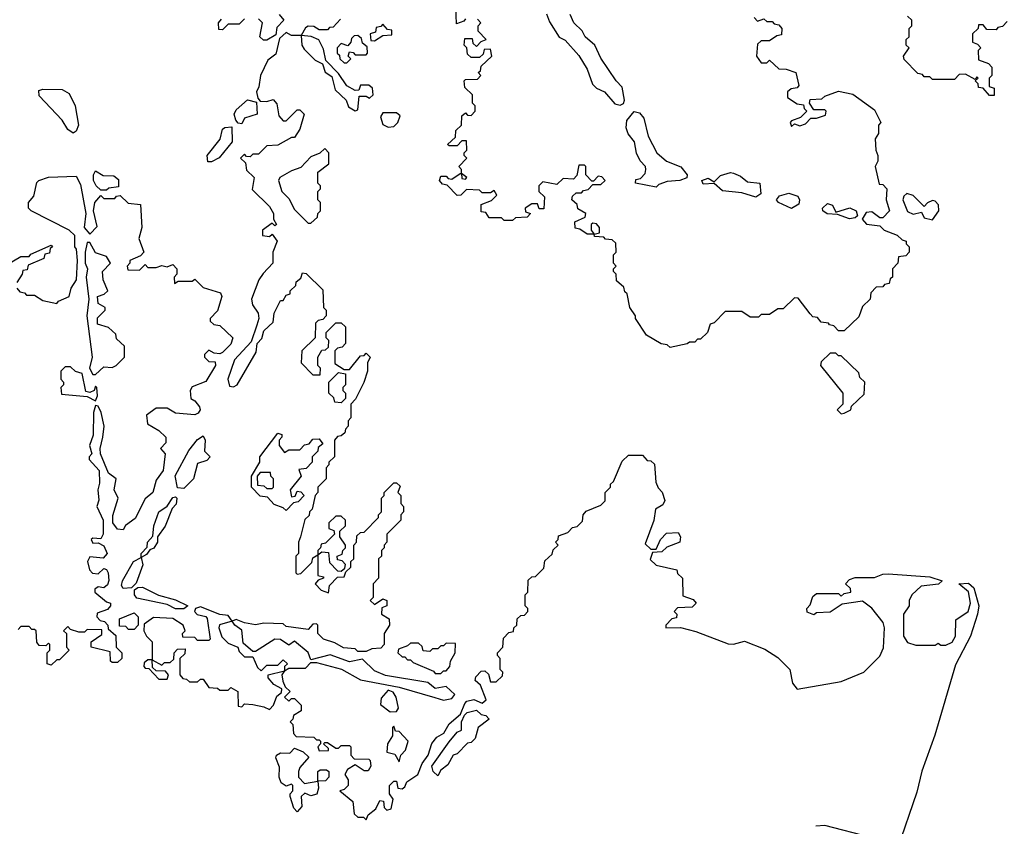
# Model space of a CAD drawing. Extents: x 2710666 to 2828562, y 857017 to 964538.
# Tile 48 of 138: x 2738121 to 2741685, y 883657 to 886577. Entities that reach past the tile are written whole.
import ezdxf

# ---------------------------------------------------------------- set-up
doc = ezdxf.new("R2010")
doc.units = 0

msp = doc.modelspace()

# ---------------------------------------------------------------- linework, layer by layer
at = {"layer": '0CON05XD'}
for points in [[(2739735, 886580), (2739728.3, 886571.7), (2739701.7, 886561.7), (2739700, 886625)], [(2739060, 886595), (2739077.5, 886575), (2739051.7, 886548.3), (2739048.3, 886521.7), (2739015, 886502.5)], [(2740028.3, 886598.3), (2740038.8, 886568.8), (2740074, 886514), (2740095, 886502.5), (2740145, 886447.5), (2740175, 886397.5), (2740193.8, 886343.8), (2740208.3, 886328.3), (2740237.5, 886315), (2740275, 886272.5), (2740295, 886267.5), (2740306.4, 886273.6), (2740310, 886285), (2740302, 886332), (2740280, 886355), (2740225, 886437.5), (2740203.3, 886485), (2740167.5, 886515), (2740156.4, 886536.4), (2740126.7, 886565), (2740113.3, 886595)], [(2741695, 886570), (2741678.3, 886551.7), (2741661.7, 886548.3), (2741655, 886540), (2741621.7, 886541.7), (2741608.3, 886558.3), (2741591.7, 886558.3), (2741590, 886545), (2741570, 886525), (2741570, 886495), (2741588.3, 886488.3), (2741600, 886475), (2741590, 886465), (2741591.7, 886431.7), (2741628.3, 886418.3), (2741640, 886405), (2741640, 886375), (2741630, 886365), (2741630, 886335), (2741648.3, 886328.3), (2741648.3, 886301.7), (2741631.7, 886301.7), (2741608.3, 886328.3), (2741591.7, 886331.7), (2741590, 886345), (2741580, 886355), (2741590, 886365), (2741585, 886370), (2741580, 886360), (2741545, 886380), (2741521.7, 886378.3), (2741505, 886360), (2741425, 886360), (2741415, 886370), (2741395, 886370), (2741388.3, 886378.3), (2741371.7, 886381.7), (2741323, 886433), (2741320, 886445), (2741340, 886475), (2741330, 886485), (2741330, 886505), (2741340, 886515), (2741340, 886545), (2741350, 886555), (2741350, 886575), (2741335, 886590)], [(2738935, 886580), (2738915, 886560), (2738875, 886560), (2738855, 886540), (2738841.7, 886541.7), (2738840, 886565), (2738851.7, 886578.3)], [(2739281.7, 886578.3), (2739255, 886550), (2739241.7, 886548.3), (2739235, 886540), (2739205, 886540), (2739185, 886552.5), (2739165, 886553.3), (2739155, 886547.5), (2739140, 886520), (2739105, 886520), (2739085, 886530), (2739061.7, 886508.3), (2739048.3, 886451.7), (2739019.3, 886430.7), (2738992.5, 886375), (2738986.4, 886333.6), (2738977.5, 886315), (2738982.5, 886292.5), (2738991.7, 886281.7), (2739015, 886280), (2739038.3, 886288.3), (2739051.7, 886271.7), (2739058.3, 886228.3), (2739075, 886210), (2739085, 886210), (2739125, 886250), (2739135, 886250), (2739150, 886235), (2739135, 886180), (2739115, 886150), (2739105, 886150), (2739055, 886122.5), (2739015, 886120), (2738985, 886090), (2738965, 886090), (2738955, 886080), (2738941.7, 886081.7), (2738935, 886090), (2738920, 886075), (2738938.3, 886058.3), (2738941.7, 886031.7), (2738970, 886005), (2738962.5, 885962.5), (2739025, 885900), (2739040, 885875), (2739040, 885855), (2739050, 885835), (2739045, 885830), (2739035, 885840), (2739000, 885815), (2739000, 885795), (2739025, 885792.5), (2739035, 885800), (2739052.5, 885775), (2739037.5, 885735), (2739036.7, 885695), (2739001.7, 885658.3), (2738986.2, 885635), (2738960, 885565), (2738963.3, 885545), (2738984.2, 885515), (2738986, 885495), (2738979.2, 885470.8), (2738958.8, 885411.2), (2738898.6, 885345), (2738874, 885275), (2738880.7, 885250.7), (2738895, 885247.5), (2738907.5, 885255), (2738977, 885373), (2738980, 885405), (2738997, 885423), (2739005, 885450), (2739038.3, 885481.7), (2739042.5, 885515), (2739065, 885560), (2739075, 885560), (2739085, 885580), (2739100, 885585), (2739100, 885595), (2739120, 885615), (2739121.7, 885628.3), (2739138.3, 885641.7), (2739145, 885660), (2739158.3, 885658.3), (2739218.3, 885598.3), (2739220, 885535), (2739230, 885525), (2739230, 885505), (2739218.3, 885491.7), (2739201.7, 885488.3), (2739191.7, 885478.3), (2739190, 885425), (2739141.7, 885378.3), (2739140, 885335), (2739181.7, 885291.7), (2739208.3, 885291.7), (2739210, 885315), (2739200, 885325), (2739200, 885355), (2739215, 885380), (2739228.3, 885381.7), (2739238.3, 885391.7), (2739240, 885415), (2739230, 885425), (2739230, 885445), (2739265, 885480), (2739285, 885480), (2739300, 885465), (2739300, 885405), (2739288.3, 885391.7), (2739271.7, 885388.3), (2739261.7, 885378.3), (2739261.7, 885331.7), (2739295, 885310), (2739315, 885310), (2739355, 885360), (2739368.3, 885361.7), (2739375, 885370), (2739390, 885355), (2739380, 885335), (2739380, 885305), (2739367, 885263), (2739337, 885203), (2739320, 885185), (2739320, 885135), (2739310, 885125), (2739310, 885105), (2739300, 885095), (2739298.3, 885081.7), (2739285, 885070), (2739271.7, 885068.3), (2739260, 885055), (2739260, 884995), (2739240, 884975), (2739240, 884965), (2739230, 884955), (2739230, 884915), (2739200, 884885), (2739200, 884865), (2739190, 884855), (2739180, 884805), (2739170, 884795), (2739168.3, 884781.7), (2739153, 884767), (2739137.5, 884705)], [(2739015, 886502.5), (2739003, 886503), (2738990, 886515), (2739000, 886565), (2738985, 886580)], [(2739405, 886500), (2739435, 886520), (2739468.3, 886521.7), (2739468.3, 886538.3), (2739451.7, 886541.7), (2739435, 886560), (2739428.3, 886551.7), (2739411.7, 886548.3), (2739408.3, 886531.7), (2739390, 886525), (2739391.7, 886501.7), (2739405, 886500)], [(2740130, 885845), (2740168.3, 885861.7), (2740170, 885875), (2740141.7, 885891.7), (2740138.3, 885908.3), (2740120, 885925), (2740121.7, 885938.3), (2740135, 885950), (2740155, 885950), (2740161.7, 885958.3), (2740178.3, 885961.7), (2740195, 885980), (2740225, 885980), (2740240, 885995), (2740228.3, 886008.3), (2740215, 886010), (2740198.3, 885991.7), (2740191.7, 885991.7), (2740170, 886015), (2740170, 886045), (2740165, 886050), (2740145, 886050), (2740137.5, 886012.5), (2740125, 886000), (2740088.3, 886001.7), (2740065, 885980), (2740015, 885990), (2740000, 885975), (2740000, 885955), (2740020, 885935), (2740018.3, 885891.7), (2740001.7, 885891.7), (2739995, 885910), (2739975, 885910), (2739950, 885895), (2739951.7, 885881.7), (2739970, 885875), (2739958.3, 885861.7), (2739915, 885860), (2739905, 885850), (2739875, 885850), (2739865, 885860), (2739820, 885860), (2739808.3, 885878.3), (2739791.7, 885881.7), (2739791.7, 885908.3), (2739828.3, 885921.7), (2739848.3, 885941.7), (2739838.3, 885958.3), (2739825, 885950), (2739795, 885950), (2739785, 885960), (2739738.3, 885961.7), (2739718.3, 885941.7), (2739705, 885940), (2739668.3, 885978.3), (2739651.7, 885981.7), (2739640, 885995), (2739645, 886010), (2739665, 886010), (2739671.7, 886001.7), (2739685, 886000), (2739715, 886020), (2739720, 886020), (2739721.7, 886001.7), (2739735, 886000), (2739740, 886005), (2739720, 886020), (2739720, 886035), (2739710, 886045), (2739740, 886075), (2739730, 886085), (2739730, 886095), (2739740, 886105), (2739738.3, 886138.3), (2739721.7, 886138.3), (2739705, 886120), (2739675, 886120), (2739670, 886125), (2739698.3, 886151.7), (2739700, 886175), (2739720, 886195), (2739721.7, 886228.3), (2739735, 886240), (2739741.7, 886231.7), (2739755, 886230), (2739770, 886245), (2739770, 886265), (2739760, 886275), (2739760, 886305), (2739731.7, 886331.7), (2739730, 886355), (2739735, 886360), (2739778.3, 886361.7), (2739790, 886375), (2739780, 886385), (2739788.3, 886391.7), (2739791.7, 886408.3), (2739830, 886445), (2739825, 886470), (2739801.7, 886468.3), (2739798.3, 886451.7), (2739785, 886440), (2739755, 886440), (2739741.7, 886451.7), (2739740, 886475), (2739730, 886485), (2739731.7, 886508.3), (2739758.3, 886508.3), (2739761.7, 886491.7), (2739775, 886480), (2739791.7, 886498.3), (2739810, 886505), (2739780, 886535), (2739780, 886555), (2739790, 886565), (2739778.3, 886578.3)], [(2740780, 886585), (2740791.7, 886571.7), (2740815, 886580), (2740825, 886570), (2740845, 886570), (2740851.7, 886561.7), (2740868.3, 886558.3), (2740880, 886545), (2740878.3, 886521.7), (2740861.7, 886518.3), (2740835, 886500), (2740805, 886500), (2740791.7, 886488.3), (2740787.5, 886445), (2740805, 886420), (2740825, 886420), (2740835, 886430), (2740868.3, 886398.3), (2740895, 886397.5), (2740930, 886385), (2740941.7, 886338.3), (2740935, 886330), (2740913, 886327), (2740900, 886315), (2740900, 886295), (2740935, 886272.5), (2740958.3, 886268.3), (2740960, 886255), (2740970, 886245), (2740947, 886223), (2740915, 886210), (2740910, 886205), (2740915, 886190), (2740925, 886200), (2740945, 886192.5), (2740965, 886200), (2740985, 886220), (2741005, 886220), (2741038.3, 886231.7), (2741040, 886245), (2741035, 886250), (2740995, 886250), (2740980, 886275), (2740981.7, 886288.3), (2741025, 886290), (2741035, 886300), (2741085, 886317.5), (2741137, 886307), (2741215, 886250), (2741237.5, 886205), (2741230, 886195), (2741230, 886165), (2741217.5, 886145), (2741220, 886105), (2741227.5, 886085), (2741227.5, 886065), (2741217.5, 886045), (2741231.7, 885981.7), (2741245, 885980), (2741260, 885965), (2741257.5, 885925), (2741270, 885885), (2741245, 885860), (2741235, 885860), (2741205, 885881.2), (2741185, 885878.8), (2741170, 885855), (2741186.1, 885836.1), (2741235, 885830), (2741250, 885815), (2741297, 885797), (2741315, 885780), (2741330, 885775), (2741330, 885765), (2741340, 885755), (2741340, 885735), (2741328.3, 885721.7), (2741301.7, 885718.3), (2741300, 885695), (2741280, 885675), (2741280, 885645), (2741271.7, 885638.3), (2741268.3, 885621.7), (2741251.7, 885618.3), (2741245, 885610), (2741221.7, 885608.3), (2741201.7, 885588.3), (2741200, 885565), (2741171.7, 885538.3), (2741158.3, 885501.7), (2741105, 885450), (2741085, 885450), (2741068.3, 885468.3), (2741051.7, 885471.7), (2741048.3, 885478.3), (2741021.7, 885481.7), (2741008.3, 885498.3), (2740991.7, 885501.7), (2740981.7, 885511.7), (2740938.3, 885568.3), (2740925, 885570), (2740885, 885530), (2740865, 885530), (2740835, 885510), (2740805, 885510), (2740795, 885500), (2740765, 885500), (2740735, 885520), (2740675, 885520), (2740635, 885480), (2740620, 885475), (2740610, 885445), (2740585, 885420), (2740575, 885420), (2740565, 885410), (2740545, 885410), (2740537, 885403), (2740475, 885390), (2740465, 885400), (2740443, 885403), (2740390, 885435), (2740350, 885495), (2740350, 885505), (2740330, 885535), (2740320, 885585), (2740311.7, 885591.7), (2740308.3, 885608.3), (2740281.7, 885631.7), (2740280, 885655), (2740270, 885665), (2740270, 885675), (2740280, 885685), (2740270, 885695), (2740270, 885725), (2740280, 885735), (2740278.3, 885768.3), (2740265, 885780), (2740241.7, 885781.7), (2740235, 885790), (2740201.7, 885791.7), (2740200, 885800), (2740220, 885805), (2740220, 885825), (2740208.3, 885838.3), (2740195, 885840), (2740190, 885835), (2740190, 885815), (2740200, 885800), (2740175, 885800), (2740148.3, 885818.3), (2740131.7, 885821.7), (2740130, 885845)], [(2739335, 886246.7), (2739345, 886250), (2739350, 886300), (2739375, 886300), (2739387.5, 886292.5), (2739400, 886305), (2739398.3, 886328.3), (2739385, 886340), (2739355, 886340), (2739348.3, 886321.7), (2739335, 886320), (2739305, 886336.7), (2739275, 886382.5), (2739229.3, 886429.3), (2739220, 886470), (2739203.3, 886503.3), (2739176.1, 886516.1), (2739140, 886520), (2739142.5, 886485), (2739150, 886470), (2739190.7, 886430.7), (2739216.7, 886416.7), (2739227, 886387), (2739250.7, 886370.7), (2739263, 886323), (2739302.5, 886285), (2739310.7, 886260.7), (2739335, 886246.7)], [(2739305, 886420), (2739320, 886435), (2739310, 886445), (2739315, 886460), (2739328.3, 886458.3), (2739335, 886450), (2739375, 886450), (2739380, 886455), (2739378.3, 886478.3), (2739361.7, 886491.7), (2739358.3, 886508.3), (2739345, 886520), (2739331.7, 886518.3), (2739321.7, 886508.3), (2739320, 886495), (2739308.3, 886481.7), (2739285, 886490), (2739270, 886475), (2739270, 886455), (2739278.3, 886448.3), (2739280, 886435), (2739295, 886420), (2739305, 886420)], [(2738315, 886166.2), (2738295, 886178.8), (2738275, 886213.3), (2738191.2, 886301.2), (2738190, 886320), (2738204.2, 886325.8), (2738275, 886324.2), (2738299.4, 886309.4), (2738321.5, 886265), (2738334.3, 886195), (2738325, 886173.3), (2738315, 886166.2)], [(2738925, 886200), (2738911.7, 886201.7), (2738903, 886213), (2738897.5, 886235), (2738905, 886250), (2738945, 886286.7), (2738978.3, 886278.3), (2738980, 886235), (2738935, 886220), (2738925, 886200)], [(2739455, 886187.5), (2739475, 886190), (2739490, 886205), (2739498.3, 886228.3), (2739485, 886240), (2739435, 886240), (2739427.5, 886225), (2739435, 886197.5), (2739455, 886187.5)], [(2740425, 885970), (2740350, 885985), (2740351.7, 885998.3), (2740368.3, 886001.7), (2740385, 886020), (2740387.5, 886035), (2740386.7, 886045), (2740366.4, 886066.4), (2740353, 886093), (2740346.7, 886135), (2740323, 886163), (2740316.7, 886185), (2740318.3, 886211.7), (2740345, 886243.8), (2740365, 886240), (2740380, 886220), (2740396, 886155), (2740426.7, 886095), (2740462.5, 886065), (2740514.2, 886044.2), (2740536.7, 886015), (2740536.2, 886003.8), (2740510, 885995), (2740465, 885991.2), (2740435, 885980), (2740425, 885970)], [(2738801.7, 886061.7), (2738800, 886085), (2738846.1, 886143.9), (2738855, 886180), (2738863, 886187), (2738888.3, 886188.3), (2738890, 886135), (2738843, 886077), (2738815, 886062.5), (2738801.7, 886061.7)], [(2739175, 885840), (2739198.3, 885861.7), (2739200, 885875), (2739210, 885885), (2739210, 885915), (2739200, 885925), (2739200, 885955), (2739210, 885965), (2739210, 885975), (2739200, 885985), (2739200, 886025), (2739240, 886055), (2739240, 886095), (2739225, 886110), (2739207, 886093), (2739175, 886080), (2739138.3, 886041.7), (2739105, 886030), (2739062.5, 886005), (2739057.5, 885995), (2739070, 885955), (2739095, 885930), (2739115, 885890), (2739165, 885840), (2739175, 885840)], [(2738435, 885960), (2738415, 885960), (2738397.5, 885975), (2738387.5, 885995), (2738387.5, 886015), (2738395, 886030), (2738423, 886013), (2738461.7, 886011.7), (2738478.3, 885998.3), (2738478.3, 885971.7), (2738443, 885967), (2738435, 885960)], [(2740785, 885933.8), (2740735, 885950), (2740665, 885956.9), (2740635, 885983.3), (2740595, 885981.2), (2740590, 885995), (2740613.6, 886003.6), (2740635, 885990), (2740657.1, 886012.9), (2740693.6, 886023.6), (2740705, 886021.2), (2740730.5, 886010.5), (2740755, 885990), (2740800, 885985), (2740803.3, 885946.7), (2740785, 885933.8)], [(2738110, 885605), (2738121.7, 885591.7), (2738138.3, 885588.3), (2738145, 885580), (2738175, 885580), (2738205, 885560), (2738255, 885550), (2738261.7, 885558.3), (2738300, 885575), (2738307.5, 885605), (2738326.2, 885635), (2738330, 885705), (2738326.4, 885746.4), (2738320, 885755), (2738320, 885795), (2738300, 885815), (2738162.5, 885885), (2738152.5, 885895), (2738152.5, 885915), (2738171.7, 885938.3), (2738183, 885987), (2738190, 885995), (2738225, 886006.2), (2738325, 886010), (2738340.6, 885980.6), (2738360, 885875), (2738353.9, 885823.9), (2738375, 885800), (2738401.7, 885828.3), (2738387.5, 885885), (2738392.5, 885915), (2738415, 885940), (2738425, 885930), (2738465, 885930), (2738471.7, 885938.3), (2738485, 885940), (2738513, 885913), (2738558.3, 885908.3), (2738562.5, 885825), (2738552.5, 885785), (2738570, 885735), (2738558.3, 885721.7), (2738520, 885705), (2738520, 885695), (2738510, 885685), (2738511.7, 885671.7), (2738555, 885670), (2738575, 885690), (2738585, 885680), (2738615, 885680), (2738635, 885687.5), (2738655, 885682.5), (2738675, 885690), (2738690, 885675), (2738690, 885655), (2738680, 885645), (2738681.7, 885621.7), (2738695, 885630), (2738745, 885630), (2738755, 885637.5), (2738785, 885607.5), (2738848.3, 885588.3), (2738852.5, 885575), (2738837, 885523), (2738810, 885495), (2738810, 885485), (2738823, 885473), (2738845, 885470), (2738892.5, 885425), (2738885, 885402.5), (2738855, 885372.5), (2738845, 885367.5), (2738825, 885370), (2738805, 885380), (2738790, 885365), (2738790, 885355), (2738805, 885340), (2738828.3, 885338.3), (2738830, 885325), (2738795, 885267.5), (2738745, 885247.5), (2738737.5, 885235), (2738740, 885205), (2738755, 885197.5), (2738771.2, 885175), (2738773.8, 885165), (2738767, 885153), (2738755, 885146.2), (2738685, 885152.5), (2738655, 885170), (2738615, 885170), (2738580, 885145), (2738583.6, 885113.6), (2738625, 885090), (2738650, 885065), (2738650, 885045), (2738630, 885025), (2738647.5, 885005), (2738640, 884945), (2738615, 884910), (2738603.3, 884865), (2738575, 884842.5), (2738538.3, 884771.7), (2738503.6, 884746.4), (2738495, 884730), (2738475, 884732.5), (2738457.5, 884755), (2738458.3, 884781.7), (2738477.5, 884845), (2738462.5, 884875), (2738470, 884915), (2738442.5, 884935), (2738413.8, 885005), (2738412, 885025), (2738421.2, 885065), (2738426.7, 885105), (2738416.2, 885155), (2738405, 885177.5), (2738395, 885180), (2738388, 885155), (2738387.3, 885072.7), (2738373.8, 885035), (2738382.5, 885005), (2738372.5, 884995), (2738372.5, 884985), (2738408.8, 884945), (2738410.3, 884899.7), (2738403.8, 884875), (2738407.7, 884837.7), (2738400, 884815), (2738423.1, 884765), (2738422.5, 884715), (2738415, 884697.5), (2738385, 884700), (2738380, 884695), (2738385, 884682.5), (2738405, 884683.3), (2738425, 884672), (2738437.1, 884645), (2738422.7, 884627.3), (2738375, 884632.5), (2738366.7, 884615), (2738373.3, 884585), (2738383.9, 884573.9), (2738405, 884571.2), (2738425, 884590), (2738435, 884586.7), (2738440.6, 884575), (2738443.6, 884546.4), (2738438.9, 884531.1), (2738425, 884520.8), (2738405, 884523.3), (2738393.3, 884515), (2738393.3, 884505), (2738435, 884470), (2738450, 884465), (2738450, 884455), (2738438.3, 884441.7), (2738401.7, 884428.3), (2738400, 884415), (2738411.7, 884401.7), (2738428.3, 884398.3), (2738440, 884385), (2738441.7, 884371.7), (2738468.3, 884348.3), (2738470, 884305), (2738490, 884285), (2738490, 884265), (2738475, 884250), (2738455, 884250), (2738450, 884255), (2738448.3, 884288.3), (2738380, 884305), (2738380, 884325), (2738418.3, 884351.7), (2738418.3, 884368.3), (2738365, 884370), (2738355, 884360), (2738335, 884360), (2738305, 884370), (2738295, 884380), (2738280, 884365), (2738290, 884355), (2738290, 884305), (2738300, 884295), (2738265, 884260), (2738255, 884260), (2738235, 884240)], [(2740915, 885893.3), (2740867.5, 885915), (2740860, 885925), (2740870.7, 885939.3), (2740905, 885949.2), (2740937.7, 885937.7), (2740943.8, 885925), (2740940.7, 885909.3), (2740915, 885893.3)], [(2741425, 885852.5), (2741447.5, 885885), (2741447, 885907), (2741435, 885920), (2741425, 885922.5), (2741406.7, 885913.3), (2741395, 885900), (2741355, 885940), (2741332.5, 885947.5), (2741321.7, 885938.3), (2741317.5, 885925), (2741335, 885882.5), (2741355, 885873.3), (2741385, 885880), (2741395, 885860), (2741425, 885852.5)], [(2741125, 885856), (2741081.7, 885871.7), (2741044, 885874), (2741027.5, 885885), (2741026.7, 885895), (2741045, 885911.2), (2741063.3, 885905), (2741075, 885880), (2741125.7, 885895.7), (2741148.8, 885885), (2741153.3, 885866.7), (2741145, 885860), (2741125, 885856)], [(2738395, 885292.5), (2738425, 885320), (2738455, 885317.5), (2738470, 885325), (2738500, 885355), (2738500, 885395), (2738471.7, 885421.7), (2738468.3, 885438.3), (2738442.5, 885462.5), (2738402.5, 885475), (2738402.3, 885497.7), (2738430, 885525), (2738430, 885535), (2738405, 885550), (2738402.5, 885575), (2738427, 885583), (2738440, 885595), (2738422.5, 885635), (2738420, 885665), (2738450, 885695), (2738435, 885720), (2738395, 885733.3), (2738375, 885770), (2738365, 885770), (2738358, 885735), (2738358, 885695), (2738366.7, 885675), (2738362, 885645), (2738370.8, 885565), (2738364.4, 885504.4), (2738383.5, 885355), (2738373.3, 885315), (2738385, 885292.5), (2738395, 885292.5)], [(2738078.3, 885691.7), (2738125, 885720), (2738155, 885720), (2738161.7, 885728.3), (2738235, 885760), (2738240, 885755), (2738231.7, 885748.3), (2738228.3, 885731.7), (2738211.7, 885728.3), (2738208.3, 885711.7), (2738151.7, 885688.3), (2738148.3, 885671.7), (2738131.7, 885668.3), (2738130, 885655), (2738110, 885625)], [(2741095, 885150), (2741105, 885152.5), (2741130, 885165), (2741131.7, 885178.3), (2741178.3, 885221.7), (2741180, 885265), (2741161.7, 885281.7), (2741158.3, 885298.3), (2741095, 885360), (2741085, 885360), (2741075, 885370), (2741055, 885370), (2741021.7, 885338.3), (2741020, 885325), (2741100, 885225), (2741100, 885185), (2741080, 885165), (2741095, 885150)], [(2738395, 885197.5), (2738402.5, 885215), (2738400, 885245), (2738395, 885250), (2738390, 885235), (2738375, 885227.5), (2738360.7, 885230.7), (2738346.4, 885296.4), (2738323, 885303), (2738305, 885320), (2738285, 885320), (2738270, 885305), (2738270, 885275), (2738280, 885265), (2738280, 885255), (2738270, 885245), (2738271.7, 885221.7), (2738365, 885212.5), (2738395, 885197.5)], [(2739285, 885190), (2739261.7, 885191.7), (2739258.3, 885208.3), (2739240, 885225), (2739240, 885265), (2739275, 885300), (2739300, 885295), (2739300, 885255), (2739290, 885245), (2739290, 885235), (2739300, 885225), (2739300, 885205), (2739285, 885190)], [(2738715, 884880), (2738691.7, 884881.7), (2738683.8, 884926.2), (2738732.8, 885017.2), (2738765, 885056.7), (2738785, 885070), (2738792.5, 885055), (2738790, 885015), (2738810, 884995), (2738798.3, 884981.7), (2738765, 884970), (2738750, 884915), (2738715, 884880)], [(2739085, 884800), (2739075, 884810), (2739041.7, 884821.7), (2739018.3, 884848.3), (2738991.7, 884851.7), (2738960, 884885), (2738960, 884925), (2738990, 884975), (2738990, 884995), (2739055, 885080), (2739070, 885075), (2739070, 885065), (2739060, 885055), (2739060, 885035), (2739080, 885010), (2739095, 885020), (2739135, 885020), (2739151.7, 885038.3), (2739168.3, 885041.7), (2739181.7, 885058.3), (2739205, 885060), (2739218.3, 885041.7), (2739201.7, 885028.3), (2739200, 885015), (2739180, 884995), (2739180, 884975), (2739158.3, 884951.7), (2739131.7, 884948.3), (2739140, 884925), (2739100, 884875), (2739105, 884850), (2739118.3, 884851.7), (2739125, 884870), (2739138.3, 884868.3), (2739150, 884855), (2739128.3, 884831.7), (2739111.7, 884828.3), (2739085, 884800)], [(2739137.5, 884705), (2739130, 884685), (2739130, 884645), (2739120, 884635), (2739120, 884575), (2739125, 884570), (2739138.3, 884571.7), (2739178.3, 884611.7), (2739181.7, 884628.3), (2739200, 884640), (2739200, 884565), (2739220, 884560), (2739220, 884555), (2739201.7, 884548.3), (2739190, 884535), (2739211.7, 884511.7), (2739238.3, 884501.7), (2739241.7, 884528.3), (2739271.7, 884558.3), (2739295, 884560), (2739301.7, 884578.3), (2739320, 884595), (2739320, 884615), (2739330, 884625), (2739330, 884675), (2739340, 884685), (2739341.7, 884708.3), (2739355, 884720), (2739368.3, 884721.7), (2739420, 884775), (2739420, 884785), (2739430, 884795), (2739430, 884845), (2739440, 884855), (2739440, 884865), (2739475, 884900), (2739485, 884900), (2739498.3, 884888.3), (2739490, 884865), (2739500, 884855), (2739500, 884825), (2739510, 884815), (2739510, 884795), (2739500, 884785), (2739500, 884765), (2739450, 884715), (2739450, 884685), (2739440, 884675), (2739440, 884665), (2739430, 884655), (2739430, 884635), (2739420, 884625), (2739420, 884555), (2739400, 884535), (2739400, 884485), (2739390, 884475), (2739405, 884460), (2739435, 884480), (2739450, 884475), (2739450, 884455), (2739431.7, 884448.3), (2739430, 884425), (2739458.3, 884408.3), (2739460, 884385), (2739440, 884355), (2739440, 884315), (2739428.3, 884301.7), (2739395, 884300), (2739375, 884290), (2739345, 884290), (2739335, 884300), (2739293, 884303), (2739261.7, 884321.7), (2739220, 884335), (2739200, 884355), (2739200, 884385), (2739195, 884390), (2739181.7, 884388.3), (2739165, 884370), (2739085, 884380), (2739075, 884390), (2739005, 884392.5), (2738975, 884386.7), (2738935, 884393.3), (2738905, 884406.2), (2738890, 884400), (2738875, 884420), (2738845, 884423.3), (2738775, 884451.2), (2738757.5, 884445), (2738753.3, 884435), (2738763.6, 884423.6), (2738795, 884416.7), (2738799.7, 884409.7), (2738810, 884335), (2738805, 884330), (2738765, 884330), (2738755, 884340), (2738711.7, 884341.7), (2738710, 884355), (2738720, 884365), (2738712.5, 884385), (2738675, 884408.8), (2738605, 884412.5), (2738571.7, 884388.3), (2738570, 884365), (2738580, 884345), (2738600, 884325), (2738600, 884260), (2738585, 884260), (2738571.7, 884248.3), (2738570, 884235), (2738575, 884230), (2738588.3, 884228.3), (2738625, 884190), (2738655, 884190), (2738660, 884205), (2738648.3, 884218.3), (2738615, 884220), (2738601.7, 884231.7), (2738600, 884260), (2738635, 884240), (2738645, 884250), (2738665, 884250), (2738678.3, 884261.7), (2738680, 884285), (2738691.7, 884298.3), (2738720, 884300), (2738718.3, 884281.7), (2738700, 884265), (2738700, 884205), (2738711.7, 884191.7), (2738725, 884190), (2738735, 884180), (2738765, 884180), (2738775, 884190), (2738785, 884190), (2738805, 884160), (2738837, 884157), (2738845, 884150), (2738875, 884150), (2738885, 884160), (2738910, 884145), (2738911.7, 884091.7), (2738925, 884090), (2738935, 884100), (2738965, 884097.5), (2739005, 884090), (2739025, 884080), (2739040, 884095), (2739051.7, 884128.3), (2739068.3, 884141.7), (2739070, 884155), (2739040.7, 884170.7), (2739020, 884195), (2739020, 884205), (2739080, 884220), (2739070, 884205), (2739073, 884183), (2739081.7, 884161.7), (2739100, 884145), (2739080, 884125), (2739095, 884110), (2739105, 884120), (2739115, 884120), (2739140, 884095), (2739140, 884075), (2739111.7, 884058.3), (2739110, 884045), (2739100, 884035), (2739110, 884025), (2739112.5, 883992.5), (2739121.7, 883981.7), (2739185, 883980), (2739195, 883970), (2739205, 883970), (2739210, 883965), (2739210, 883955), (2739200, 883945), (2739205, 883930), (2739238.3, 883931.7), (2739238.3, 883938.3), (2739220, 883955), (2739225, 883960), (2739235, 883960), (2739265, 883940), (2739275, 883940), (2739285, 883950), (2739315, 883950), (2739320, 883945), (2739320, 883915), (2739331.7, 883901.7), (2739385, 883900), (2739390, 883895), (2739392.5, 883875), (2739381.7, 883858.3), (2739368.3, 883858.3), (2739335, 883880), (2739307, 883863), (2739297.5, 883845), (2739310, 883825), (2739310, 883805), (2739295, 883790), (2739280, 883785), (2739327, 883747), (2739331.7, 883701.7), (2739345, 883690), (2739365, 883690), (2739375, 883680), (2739381.7, 883698.3), (2739410, 883720), (2739425, 883750), (2739438.3, 883748.3), (2739440, 883725), (2739450, 883715), (2739465, 883720), (2739472.5, 883755), (2739460, 883775), (2739460, 883805), (2739475, 883820), (2739485, 883820), (2739490, 883795), (2739505, 883792.5), (2739515, 883800), (2739521.7, 883818.3), (2739562.5, 883845), (2739577.5, 883885), (2739600, 883915), (2739613, 883957), (2739630.7, 883979.3), (2739655.9, 883994.1), (2739675, 884027.5), (2739716.7, 884063.3), (2739731.7, 884101.7), (2739740, 884110), (2739765, 884116.2), (2739795, 884102.5), (2739810, 884115), (2739788.3, 884168.3), (2739770, 884185), (2739771.7, 884198.3), (2739791.7, 884218.3), (2739805, 884220), (2739818.3, 884208.3), (2739825, 884180), (2739845, 884180), (2739868.3, 884201.7), (2739870, 884215), (2739860, 884225), (2739860, 884265), (2739850, 884275), (2739850, 884285), (2739870, 884305), (2739871.7, 884338.3), (2739891.7, 884358.3), (2739908.3, 884361.7), (2739910, 884375), (2739920, 884385), (2739921.7, 884408.3), (2739935, 884420), (2739948.3, 884421.7), (2739960, 884435), (2739960, 884445), (2739950, 884455), (2739950, 884495), (2739960, 884505), (2739961.7, 884548.3), (2739975, 884560), (2739988.3, 884561.7), (2740018.3, 884591.7), (2740021.7, 884618.3), (2740048.3, 884641.7), (2740051.7, 884658.3), (2740070, 884675), (2740060, 884685), (2740070, 884695), (2740071.7, 884708.3), (2740105, 884720), (2740121.7, 884738.3), (2740138.3, 884741.7), (2740158.3, 884761.7), (2740160, 884785), (2740171.7, 884798.3), (2740225, 884820), (2740240, 884835), (2740240, 884865), (2740260, 884885), (2740260, 884895), (2740270, 884905), (2740301.7, 884978.3), (2740325, 885000), (2740375, 885000), (2740391.7, 884981.7), (2740405, 884980), (2740418.3, 884968.3), (2740423, 884903), (2740431.7, 884881.7), (2740447, 884867), (2740456.4, 884836.4), (2740449.3, 884820.7), (2740422.5, 884805), (2740416.4, 884763.6), (2740385, 884680), (2740405, 884660), (2740425, 884660), (2740440, 884695), (2740461.7, 884718.3), (2740505, 884720), (2740512.5, 884705), (2740510, 884685), (2740463, 884667), (2740445, 884650), (2740411.7, 884648.3), (2740403, 884623), (2740425, 884602.5), (2740500, 884585), (2740501.7, 884571.7), (2740520, 884555), (2740521.7, 884491.7), (2740558.3, 884478.3), (2740570, 884465), (2740555, 884450), (2740501.7, 884448.3), (2740490, 884435), (2740500, 884425), (2740498.3, 884411.7), (2740481.7, 884408.3), (2740460, 884385), (2740460, 884375), (2740513, 884377), (2740568.3, 884361.7), (2740685, 884318), (2740705, 884316), (2740745, 884326.7), (2740818.6, 884298.6), (2740865, 884267.5), (2740908.8, 884225), (2740918, 884175), (2740935, 884153.8), (2741095, 884180.8), (2741176.7, 884215), (2741235, 884273.3), (2741247.3, 884302.7), (2741251.2, 884375), (2741246.7, 884395), (2741205, 884446.7), (2741171.7, 884471.7), (2741098.3, 884461.7), (2741055, 884432.5), (2741005, 884430), (2740995, 884422.5), (2740971.7, 884431.7), (2740970, 884445), (2740981.7, 884458.3), (2740991.7, 884488.3), (2741005, 884500), (2741085, 884500), (2741095, 884490), (2741105, 884500), (2741130, 884505), (2741128.3, 884518.3), (2741110, 884535), (2741125, 884550), (2741145, 884557.5), (2741215, 884557.5), (2741245, 884570), (2741265, 884571.2), (2741415, 884560), (2741460, 884545), (2741446.4, 884533.6), (2741384.1, 884525.9), (2741350, 884495), (2741340, 884475), (2741340, 884455), (2741320, 884425), (2741320, 884345), (2741335, 884322.5), (2741365, 884313.3), (2741435, 884313.3), (2741445, 884320), (2741455, 884312.5), (2741473, 884313), (2741496.8, 884323.2), (2741508.8, 884345), (2741510, 884405), (2741553.8, 884435), (2741562.9, 884465), (2741555.8, 884505.8), (2741520, 884535), (2741555, 884537.5), (2741575, 884520), (2741592.5, 884455), (2741587.8, 884425), (2741562.9, 884345), (2741508.7, 884241.3), (2741433.1, 883986.9), (2741386.4, 883856.4), (2741368.8, 883781.2), (2741296.7, 883573.3)], [(2739035, 884880), (2739040, 884885), (2739040, 884915), (2739030, 884925), (2739028.3, 884938.3), (2738991.7, 884938.3), (2738980, 884925), (2738981.7, 884891.7), (2739005, 884890), (2739015, 884880), (2739035, 884880)], [(2738495, 884518), (2738488.8, 884528.8), (2738493.1, 884545), (2738532.5, 884615), (2738560, 884630), (2738560, 884645), (2738582.5, 884667.5), (2738583.8, 884685), (2738602.5, 884707.5), (2738606.2, 884745), (2738624.6, 884795.4), (2738654.2, 884815.8), (2738675, 884847.5), (2738685, 884850), (2738690, 884845), (2738687, 884823), (2738673, 884807), (2738647, 884743), (2738620, 884705), (2738620, 884685), (2738606.7, 884663.3), (2738591.7, 884658.3), (2738579.3, 884640.7), (2738560, 884630), (2738566.4, 884603.6), (2738542.5, 884537.5), (2738525, 884520), (2738495, 884518)], [(2739285, 884580), (2739298.3, 884591.7), (2739300, 884605), (2739288.3, 884618.3), (2739271.7, 884621.7), (2739270, 884635), (2739288.3, 884641.7), (2739290, 884655), (2739300, 884665), (2739300, 884675), (2739280, 884705), (2739280, 884725), (2739300, 884745), (2739300, 884765), (2739285, 884780), (2739265, 884780), (2739240, 884755), (2739240, 884735), (2739258.3, 884728.3), (2739260, 884715), (2739228.3, 884681.7), (2739211.7, 884678.3), (2739210, 884665), (2739200, 884655), (2739200, 884640), (2739215, 884650), (2739238.3, 884648.3), (2739241.7, 884611.7), (2739271.7, 884581.7), (2739285, 884580)], [(2738715, 884444), (2738685, 884444), (2738655, 884460), (2738545, 884482.5), (2738536, 884495), (2738537, 884513), (2738548.3, 884521.7), (2738565, 884522.5), (2738623.6, 884493.6), (2738685, 884476.7), (2738730, 884455), (2738715, 884444)], [(2738535, 884370), (2738515, 884370), (2738505, 884380), (2738481.7, 884381.7), (2738481.7, 884408.3), (2738535, 884430), (2738550, 884415), (2738550, 884385), (2738535, 884370)], [(2738235, 884240), (2738220, 884245), (2738220, 884285), (2738230, 884295), (2738230, 884315), (2738225, 884320), (2738215, 884310), (2738191.7, 884311.7), (2738183, 884323), (2738180, 884365), (2738175, 884370), (2738165, 884370), (2738155, 884380), (2738125, 884380), (2738115, 884370)], [(2739655, 884113.3), (2739685, 884120), (2739696.4, 884133.6), (2739665, 884163.3), (2739625, 884156), (2739598, 884178), (2739445, 884202.5), (2739405, 884220), (2739361.7, 884261.7), (2739315, 884252), (2739245, 884277.5), (2739175, 884260), (2739165, 884286.7), (2739115, 884327.5), (2739095, 884312.5), (2739065, 884333.8), (2739045, 884334), (2738975, 884290), (2738965, 884290), (2738930, 884320), (2738925, 884367.5), (2738900, 884385), (2738890, 884400), (2738843.9, 884386.1), (2738841.2, 884375), (2738853, 884343), (2738875, 884320), (2738910, 884305), (2738915, 884290), (2738935, 884270), (2738965, 884270), (2738981.7, 884231.7), (2738995, 884220), (2739015, 884240), (2739055, 884240), (2739075, 884260), (2739090, 884245), (2739080, 884235), (2739080, 884220), (2739095, 884230), (2739155, 884230), (2739175, 884250), (2739195, 884250), (2739285.9, 884225.9), (2739355, 884187.5), (2739495, 884161.2), (2739623, 884123), (2739655, 884113.3)], [(2739645, 884210), (2739655, 884220), (2739665, 884220), (2739677.5, 884235), (2739680, 884255), (2739697.5, 884285), (2739698.3, 884318.3), (2739665, 884320), (2739655, 884310), (2739645, 884310), (2739635, 884300), (2739615, 884300), (2739605, 884290), (2739581.7, 884291.7), (2739578.3, 884308.3), (2739565, 884320), (2739535, 884320), (2739525, 884310), (2739491.7, 884298.3), (2739490, 884285), (2739505, 884270), (2739515, 884270), (2739525, 884260), (2739535, 884260), (2739545, 884250), (2739618.3, 884218.3), (2739625, 884210), (2739645, 884210)], [(2739462, 884072), (2739485, 884072.5), (2739492.5, 884085), (2739483.3, 884125), (2739473, 884143), (2739455, 884150), (2739429.3, 884120.7), (2739427.5, 884097.5), (2739462, 884072)], [(2739635, 883840), (2739617.5, 883855), (2739613.3, 883875), (2739675, 883963.3), (2739705, 883997.5), (2739720, 884005), (2739720, 884035), (2739731.2, 884058.8), (2739741.2, 884068.8), (2739775, 884077.5), (2739791.7, 884061.7), (2739808.3, 884058.3), (2739820, 884045), (2739780, 884015), (2739770, 883975), (2739755, 883960), (2739741.7, 883958.3), (2739705, 883920), (2739690, 883915), (2739670.7, 883879.3), (2739645, 883860), (2739635, 883840)], [(2739495, 883890), (2739500, 883915), (2739517, 883933), (2739527.5, 883965), (2739495, 884000), (2739481.7, 884001.7), (2739475, 884020), (2739470, 884015), (2739470, 883985), (2739452.5, 883955), (2739450, 883925), (2739478.3, 883918.3), (2739495, 883890)], [(2739125, 883710), (2739113, 883723), (2739100, 883765), (2739100, 883775), (2739110, 883785), (2739110, 883805), (2739105, 883810), (2739085, 883802.5), (2739067.5, 883815), (2739060, 883835), (2739061.7, 883871.7), (2739047.5, 883905), (2739050, 883915), (2739065, 883922.5), (2739098.3, 883921.7), (2739115, 883940), (2739147, 883927), (2739167, 883907), (2739135, 883870), (2739130, 883855), (2739130, 883835), (2739151.7, 883811.7), (2739200, 883820), (2739200, 883855), (2739208.3, 883861.7), (2739231.7, 883861.7), (2739240, 883855), (2739240, 883835), (2739228.3, 883821.7), (2739200, 883820), (2739202.5, 883795), (2739196.4, 883773.6), (2739175, 883767.5), (2739152.5, 883777.5), (2739140, 883765), (2739141.7, 883728.3), (2739125, 883710)], [(2741203.6, 883616.4), (2741035, 883660), (2741003, 883657)]]:
    msp.add_lwpolyline(points, dxfattribs=at)

doc.saveas('drawing.dxf')
